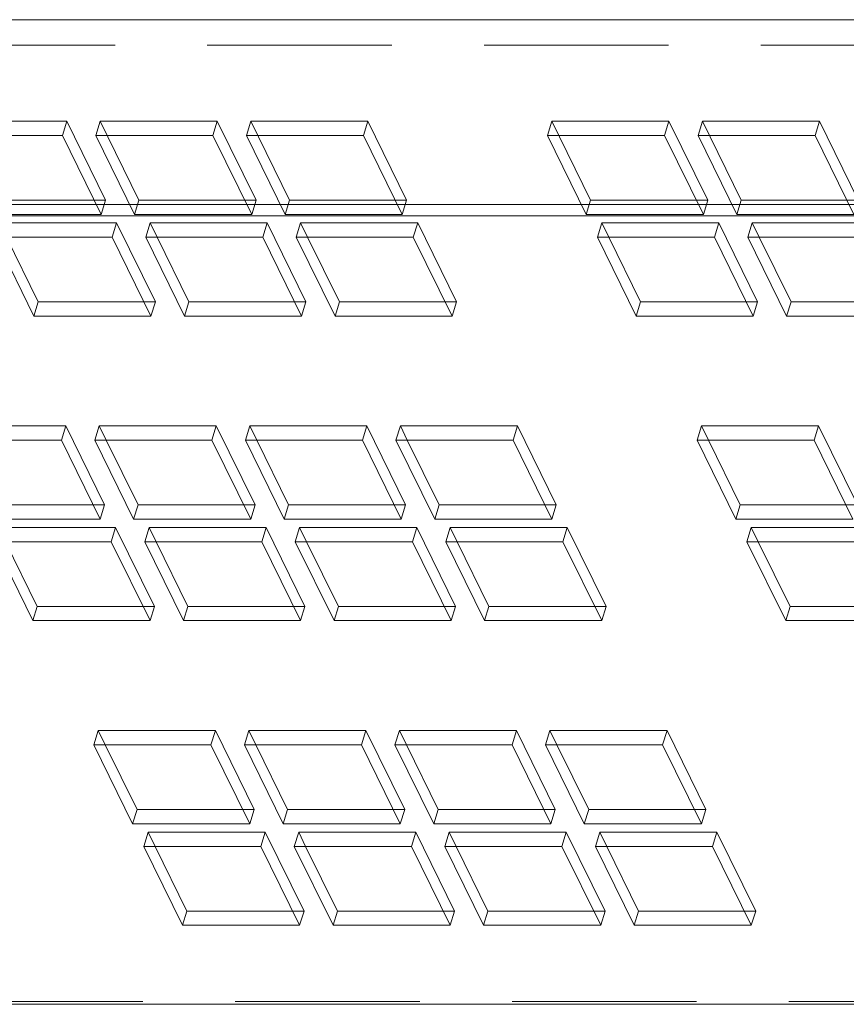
# Model space of a CAD drawing. Header units: millimetres. Extents: x 4497 to 13960, y 12291 to 16372.
# Tile 57 of 217: x 6152 to 6175, y 14212 to 14239. Entities that reach past the tile are written whole.
import ezdxf

# ---------------------------------------------------------------- set-up
doc = ezdxf.new("R2010")
doc.units = ezdxf.units.MM
doc.header["$LTSCALE"] = 0.8
doc.linetypes.add('HIDDEN', pattern=[9.525, 6.35, -3.175])
doc.layers.get('0').update_dxf_attribs({"linetype": 'CONTINUOUS', "lineweight": 0})
doc.layers.add('3', color=5, linetype='HIDDEN', lineweight=0)

msp = doc.modelspace()

# ---------------------------------------------------------------- linework, layer by layer
for p, q in [((6016.951, 14238.821), (6184.031, 14238.821)), ((5988.39, 14233.729), (6182.458, 14233.729)), ((5988.543, 14233.419), (6182.408, 14233.419)), ((6151.333, 14232.835), (6154.556, 14232.835)), ((6152.4, 14230.659), (6151.333, 14232.835)), ((6152.521, 14231.051), (6151.646, 14232.835)), ((6154.556, 14232.835), (6155.624, 14230.659)), ((6155.478, 14232.835), (6158.701, 14232.835)), ((6156.545, 14230.659), (6155.478, 14232.835)), ((6156.666, 14231.051), (6155.791, 14232.835)), ((6158.701, 14232.835), (6159.769, 14230.659)), ((6159.622, 14232.835), (6162.846, 14232.835)), ((6160.69, 14230.659), (6159.622, 14232.835)), ((6160.811, 14231.051), (6159.936, 14232.835)), ((6162.846, 14232.835), (6163.914, 14230.659)), ((6167.912, 14232.835), (6171.136, 14232.835)), ((6168.98, 14230.659), (6167.912, 14232.835)), ((6169.101, 14231.051), (6168.225, 14232.835)), ((6171.136, 14232.835), (6172.203, 14230.659)), ((6172.057, 14232.835), (6175.28, 14232.835)), ((6173.124, 14230.659), (6172.057, 14232.835)), ((6173.245, 14231.051), (6172.37, 14232.835)), ((6152.521, 14231.051), (6152.4, 14230.659)), ((6155.432, 14231.051), (6152.521, 14231.051)), ((6156.666, 14231.051), (6156.545, 14230.659)), ((6159.577, 14231.051), (6156.666, 14231.051)), ((6160.811, 14231.051), (6160.69, 14230.659)), ((6163.721, 14231.051), (6160.811, 14231.051)), ((6169.101, 14231.051), (6168.98, 14230.659)), ((6172.011, 14231.051), (6169.101, 14231.051)), ((6173.245, 14231.051), (6173.124, 14230.659)), ((6176.156, 14231.051), (6173.245, 14231.051)), ((6155.624, 14230.659), (6152.4, 14230.659)), ((6159.769, 14230.659), (6156.545, 14230.659)), ((6163.914, 14230.659), (6160.69, 14230.659)), ((6172.203, 14230.659), (6168.98, 14230.659)), ((6176.348, 14230.659), (6173.124, 14230.659)), ((6149.933, 14227.24), (6153.157, 14227.24)), ((6153.157, 14227.24), (6154.225, 14225.065)), ((6154.078, 14227.24), (6157.302, 14227.24)), ((6155.146, 14225.065), (6154.078, 14227.24)), ((6155.267, 14225.456), (6154.391, 14227.24)), ((6157.302, 14227.24), (6158.37, 14225.065)), ((6158.223, 14227.24), (6161.447, 14227.24)), ((6159.291, 14225.065), (6158.223, 14227.24)), ((6159.412, 14225.456), (6158.536, 14227.24)), ((6161.447, 14227.24), (6162.514, 14225.065)), ((6162.368, 14227.24), (6165.591, 14227.24)), ((6163.435, 14225.065), (6162.368, 14227.24)), ((6163.556, 14225.456), (6162.681, 14227.24)), ((6165.591, 14227.24), (6166.659, 14225.065)), ((6170.657, 14227.24), (6173.881, 14227.24)), ((6171.725, 14225.065), (6170.657, 14227.24)), ((6171.846, 14225.456), (6170.97, 14227.24)), ((6173.881, 14227.24), (6174.949, 14225.065)), ((6154.033, 14225.456), (6151.122, 14225.456)), ((6155.267, 14225.456), (6155.146, 14225.065)), ((6158.177, 14225.456), (6155.267, 14225.456)), ((6159.412, 14225.456), (6159.291, 14225.065)), ((6162.322, 14225.456), (6159.412, 14225.456)), ((6163.556, 14225.456), (6163.435, 14225.065)), ((6166.467, 14225.456), (6163.556, 14225.456)), ((6171.846, 14225.456), (6171.725, 14225.065)), ((6174.756, 14225.456), (6171.846, 14225.456)), ((6154.225, 14225.065), (6151.001, 14225.065)), ((6158.37, 14225.065), (6155.146, 14225.065)), ((6162.514, 14225.065), (6159.291, 14225.065)), ((6166.659, 14225.065), (6163.435, 14225.065)), ((6174.949, 14225.065), (6171.725, 14225.065)), ((6151.306, 14224.443), (6154.53, 14224.443)), ((6152.374, 14222.268), (6151.306, 14224.443)), ((6152.495, 14222.659), (6151.619, 14224.443)), ((6154.53, 14224.443), (6155.597, 14222.268)), ((6155.451, 14224.443), (6158.675, 14224.443)), ((6156.518, 14222.268), (6155.451, 14224.443)), ((6156.64, 14222.659), (6155.764, 14224.443)), ((6158.675, 14224.443), (6159.742, 14222.268)), ((6159.596, 14224.443), (6162.819, 14224.443)), ((6160.663, 14222.268), (6159.596, 14224.443)), ((6160.784, 14222.659), (6159.909, 14224.443)), ((6162.819, 14224.443), (6163.887, 14222.268)), ((6163.74, 14224.443), (6166.964, 14224.443)), ((6164.808, 14222.268), (6163.74, 14224.443)), ((6164.929, 14222.659), (6164.054, 14224.443)), ((6166.964, 14224.443), (6168.032, 14222.268)), ((6172.03, 14224.443), (6175.254, 14224.443)), ((6173.098, 14222.268), (6172.03, 14224.443)), ((6173.219, 14222.659), (6172.343, 14224.443)), ((6152.495, 14222.659), (6152.374, 14222.268)), ((6155.405, 14222.659), (6152.495, 14222.659)), ((6156.64, 14222.659), (6156.518, 14222.268)), ((6159.55, 14222.659), (6156.64, 14222.659)), ((6160.784, 14222.659), (6160.663, 14222.268)), ((6163.695, 14222.659), (6160.784, 14222.659)), ((6164.929, 14222.659), (6164.808, 14222.268)), ((6167.84, 14222.659), (6164.929, 14222.659)), ((6173.219, 14222.659), (6173.098, 14222.268)), ((6176.129, 14222.659), (6173.219, 14222.659)), ((6155.597, 14222.268), (6152.374, 14222.268)), ((6159.742, 14222.268), (6156.518, 14222.268)), ((6163.887, 14222.268), (6160.663, 14222.268)), ((6168.032, 14222.268), (6164.808, 14222.268)), ((6176.321, 14222.268), (6173.098, 14222.268)), ((6154.051, 14218.849), (6157.275, 14218.849)), ((6155.119, 14216.673), (6154.051, 14218.849)), ((6155.24, 14217.065), (6154.365, 14218.849)), ((6157.275, 14218.849), (6158.343, 14216.673)), ((6158.196, 14218.849), (6161.42, 14218.849)), ((6159.264, 14216.673), (6158.196, 14218.849)), ((6159.385, 14217.065), (6158.509, 14218.849)), ((6161.42, 14218.849), (6162.488, 14216.673)), ((6162.341, 14218.849), (6165.565, 14218.849)), ((6163.409, 14216.673), (6162.341, 14218.849)), ((6163.53, 14217.065), (6162.654, 14218.849)), ((6165.565, 14218.849), (6166.632, 14216.673)), ((6166.486, 14218.849), (6169.709, 14218.849)), ((6167.553, 14216.673), (6166.486, 14218.849)), ((6167.674, 14217.065), (6166.799, 14218.849)), ((6169.709, 14218.849), (6170.777, 14216.673)), ((6155.24, 14217.065), (6155.119, 14216.673)), ((6158.151, 14217.065), (6155.24, 14217.065)), ((6159.385, 14217.065), (6159.264, 14216.673)), ((6162.295, 14217.065), (6159.385, 14217.065)), ((6163.53, 14217.065), (6163.409, 14216.673)), ((6166.44, 14217.065), (6163.53, 14217.065)), ((6167.674, 14217.065), (6167.553, 14216.673)), ((6170.585, 14217.065), (6167.674, 14217.065)), ((6158.343, 14216.673), (6155.119, 14216.673)), ((6162.488, 14216.673), (6159.264, 14216.673)), ((6166.632, 14216.673), (6163.409, 14216.673)), ((6170.777, 14216.673), (6167.553, 14216.673)), ((6155.424, 14216.051), (6158.648, 14216.051)), ((6156.492, 14213.876), (6155.424, 14216.051)), ((6156.613, 14214.267), (6155.737, 14216.051)), ((6158.648, 14216.051), (6159.715, 14213.876)), ((6159.569, 14216.051), (6162.793, 14216.051)), ((6160.637, 14213.876), (6159.569, 14216.051)), ((6160.758, 14214.267), (6159.882, 14216.051)), ((6162.793, 14216.051), (6163.86, 14213.876)), ((6163.714, 14216.051), (6166.937, 14216.051)), ((6164.781, 14213.876), (6163.714, 14216.051)), ((6164.902, 14214.267), (6164.027, 14216.051)), ((6166.937, 14216.051), (6168.005, 14213.876)), ((6167.858, 14216.051), (6171.082, 14216.051)), ((6168.926, 14213.876), (6167.858, 14216.051)), ((6169.047, 14214.267), (6168.172, 14216.051)), ((6171.082, 14216.051), (6172.15, 14213.876)), ((6156.613, 14214.267), (6156.492, 14213.876)), ((6159.523, 14214.267), (6156.613, 14214.267)), ((6160.758, 14214.267), (6160.637, 14213.876)), ((6163.668, 14214.267), (6160.758, 14214.267)), ((6164.902, 14214.267), (6164.781, 14213.876)), ((6167.813, 14214.267), (6164.902, 14214.267)), ((6169.047, 14214.267), (6168.926, 14213.876)), ((6171.958, 14214.267), (6169.047, 14214.267)), ((6159.715, 14213.876), (6156.492, 14213.876)), ((6163.86, 14213.876), (6160.637, 14213.876)), ((6168.005, 14213.876), (6164.781, 14213.876)), ((6172.15, 14213.876), (6168.926, 14213.876)), ((5999.644, 14211.7), (6175.696, 14211.7))]:
    msp.add_line(p, q)
at = {"layer": '3'}
for p, q in [((5989.535, 14238.119), (6184.523, 14238.119)), ((6150.081, 14236.024), (6153.305, 14236.024)), ((6153.305, 14236.024), (6153.184, 14235.632)), ((6153.305, 14236.024), (6154.372, 14233.848)), ((6154.226, 14236.024), (6154.105, 14235.632)), ((6154.226, 14236.024), (6157.45, 14236.024)), ((6155.294, 14233.848), (6154.226, 14236.024)), ((6157.45, 14236.024), (6157.329, 14235.632)), ((6157.45, 14236.024), (6158.517, 14233.848)), ((6158.371, 14236.024), (6158.25, 14235.632)), ((6158.371, 14236.024), (6161.594, 14236.024)), ((6159.438, 14233.848), (6158.371, 14236.024)), ((6161.594, 14236.024), (6161.473, 14235.632)), ((6161.594, 14236.024), (6162.662, 14233.848)), ((6166.66, 14236.024), (6166.539, 14235.632)), ((6166.66, 14236.024), (6169.884, 14236.024)), ((6167.728, 14233.848), (6166.66, 14236.024)), ((6169.884, 14236.024), (6169.763, 14235.632)), ((6169.884, 14236.024), (6170.952, 14233.848)), ((6170.805, 14236.024), (6170.684, 14235.632)), ((6170.805, 14236.024), (6174.029, 14236.024)), ((6171.873, 14233.848), (6170.805, 14236.024)), ((6174.029, 14236.024), (6173.908, 14235.632)), ((6174.029, 14236.024), (6175.096, 14233.848)), ((6149.96, 14235.632), (6153.184, 14235.632)), ((6153.184, 14235.632), (6154.251, 14233.457)), ((6154.105, 14235.632), (6157.329, 14235.632)), ((6155.173, 14233.457), (6154.105, 14235.632)), ((6157.329, 14235.632), (6158.396, 14233.457)), ((6158.25, 14235.632), (6161.473, 14235.632)), ((6159.317, 14233.457), (6158.25, 14235.632)), ((6161.473, 14235.632), (6162.541, 14233.457)), ((6166.539, 14235.632), (6169.763, 14235.632)), ((6167.607, 14233.457), (6166.539, 14235.632)), ((6169.763, 14235.632), (6170.831, 14233.457)), ((6170.684, 14235.632), (6173.908, 14235.632)), ((6171.752, 14233.457), (6170.684, 14235.632)), ((6173.908, 14235.632), (6174.975, 14233.457)), ((6154.372, 14233.848), (6151.149, 14233.848)), ((6154.372, 14233.848), (6154.251, 14233.457)), ((6155.294, 14233.848), (6155.173, 14233.457)), ((6158.517, 14233.848), (6155.294, 14233.848)), ((6158.517, 14233.848), (6158.396, 14233.457)), ((6159.438, 14233.848), (6159.317, 14233.457)), ((6162.662, 14233.848), (6159.438, 14233.848)), ((6162.662, 14233.848), (6162.541, 14233.457)), ((6167.728, 14233.848), (6167.607, 14233.457)), ((6170.952, 14233.848), (6167.728, 14233.848)), ((6170.952, 14233.848), (6170.831, 14233.457)), ((6171.873, 14233.848), (6171.752, 14233.457)), ((6175.096, 14233.848), (6171.873, 14233.848)), ((6154.251, 14233.457), (6151.028, 14233.457)), ((6158.396, 14233.457), (6155.173, 14233.457)), ((6162.541, 14233.457), (6159.317, 14233.457)), ((6170.831, 14233.457), (6167.607, 14233.457)), ((6174.975, 14233.457), (6171.752, 14233.457)), ((6151.454, 14233.227), (6154.678, 14233.227)), ((6154.678, 14233.227), (6154.556, 14232.835)), ((6154.678, 14233.227), (6155.745, 14231.051)), ((6155.599, 14233.227), (6155.478, 14232.835)), ((6155.599, 14233.227), (6158.822, 14233.227)), ((6155.791, 14232.835), (6155.599, 14233.227)), ((6158.822, 14233.227), (6158.701, 14232.835)), ((6158.822, 14233.227), (6159.89, 14231.051)), ((6159.743, 14233.227), (6159.622, 14232.835)), ((6159.743, 14233.227), (6162.967, 14233.227)), ((6159.936, 14232.835), (6159.743, 14233.227)), ((6162.967, 14233.227), (6162.846, 14232.835)), ((6162.967, 14233.227), (6164.035, 14231.051)), ((6168.033, 14233.227), (6167.912, 14232.835)), ((6168.033, 14233.227), (6171.257, 14233.227)), ((6168.225, 14232.835), (6168.033, 14233.227)), ((6171.257, 14233.227), (6171.136, 14232.835)), ((6171.257, 14233.227), (6172.324, 14231.051)), ((6172.178, 14233.227), (6172.057, 14232.835)), ((6172.178, 14233.227), (6175.401, 14233.227)), ((6172.37, 14232.835), (6172.178, 14233.227)), ((6155.745, 14231.051), (6155.432, 14231.051)), ((6155.745, 14231.051), (6155.624, 14230.659)), ((6159.89, 14231.051), (6159.577, 14231.051)), ((6159.89, 14231.051), (6159.769, 14230.659)), ((6164.035, 14231.051), (6163.721, 14231.051)), ((6164.035, 14231.051), (6163.914, 14230.659)), ((6172.324, 14231.051), (6172.011, 14231.051)), ((6172.324, 14231.051), (6172.203, 14230.659)), ((6150.054, 14227.632), (6153.278, 14227.632)), ((6153.278, 14227.632), (6153.157, 14227.24)), ((6153.278, 14227.632), (6154.346, 14225.456)), ((6154.199, 14227.632), (6154.078, 14227.24)), ((6154.199, 14227.632), (6157.423, 14227.632)), ((6154.391, 14227.24), (6154.199, 14227.632)), ((6157.423, 14227.632), (6157.302, 14227.24)), ((6157.423, 14227.632), (6158.491, 14225.456)), ((6158.344, 14227.632), (6158.223, 14227.24)), ((6158.344, 14227.632), (6161.568, 14227.632)), ((6158.536, 14227.24), (6158.344, 14227.632)), ((6161.568, 14227.632), (6161.447, 14227.24)), ((6161.568, 14227.632), (6162.635, 14225.456)), ((6162.489, 14227.632), (6162.368, 14227.24)), ((6162.489, 14227.632), (6165.712, 14227.632)), ((6162.681, 14227.24), (6162.489, 14227.632)), ((6165.712, 14227.632), (6165.591, 14227.24)), ((6165.712, 14227.632), (6166.78, 14225.456)), ((6170.778, 14227.632), (6170.657, 14227.24)), ((6170.778, 14227.632), (6174.002, 14227.632)), ((6170.97, 14227.24), (6170.778, 14227.632)), ((6174.002, 14227.632), (6173.881, 14227.24)), ((6174.002, 14227.632), (6175.07, 14225.456)), ((6154.346, 14225.456), (6154.033, 14225.456)), ((6154.346, 14225.456), (6154.225, 14225.065)), ((6158.491, 14225.456), (6158.177, 14225.456)), ((6158.491, 14225.456), (6158.37, 14225.065)), ((6162.635, 14225.456), (6162.322, 14225.456)), ((6162.635, 14225.456), (6162.514, 14225.065)), ((6166.78, 14225.456), (6166.467, 14225.456)), ((6166.78, 14225.456), (6166.659, 14225.065)), ((6175.07, 14225.456), (6174.756, 14225.456)), ((6151.427, 14224.835), (6154.651, 14224.835)), ((6154.651, 14224.835), (6154.53, 14224.443)), ((6154.651, 14224.835), (6155.718, 14222.659)), ((6155.572, 14224.835), (6155.451, 14224.443)), ((6155.572, 14224.835), (6158.796, 14224.835)), ((6155.764, 14224.443), (6155.572, 14224.835)), ((6158.796, 14224.835), (6158.675, 14224.443)), ((6158.796, 14224.835), (6159.863, 14222.659)), ((6159.717, 14224.835), (6159.596, 14224.443)), ((6159.717, 14224.835), (6162.94, 14224.835)), ((6159.909, 14224.443), (6159.717, 14224.835)), ((6162.94, 14224.835), (6162.819, 14224.443)), ((6162.94, 14224.835), (6164.008, 14222.659)), ((6163.861, 14224.835), (6163.74, 14224.443)), ((6163.861, 14224.835), (6167.085, 14224.835)), ((6164.054, 14224.443), (6163.861, 14224.835)), ((6167.085, 14224.835), (6166.964, 14224.443)), ((6167.085, 14224.835), (6168.153, 14222.659)), ((6172.151, 14224.835), (6172.03, 14224.443)), ((6172.151, 14224.835), (6175.375, 14224.835)), ((6172.343, 14224.443), (6172.151, 14224.835)), ((6155.718, 14222.659), (6155.405, 14222.659)), ((6155.718, 14222.659), (6155.597, 14222.268)), ((6159.863, 14222.659), (6159.55, 14222.659)), ((6159.863, 14222.659), (6159.742, 14222.268)), ((6164.008, 14222.659), (6163.695, 14222.659)), ((6164.008, 14222.659), (6163.887, 14222.268)), ((6168.153, 14222.659), (6167.84, 14222.659)), ((6168.153, 14222.659), (6168.032, 14222.268)), ((6154.172, 14219.24), (6154.051, 14218.849)), ((6154.172, 14219.24), (6157.396, 14219.24)), ((6154.365, 14218.849), (6154.172, 14219.24)), ((6157.396, 14219.24), (6157.275, 14218.849)), ((6157.396, 14219.24), (6158.464, 14217.065)), ((6158.317, 14219.24), (6158.196, 14218.849)), ((6158.317, 14219.24), (6161.541, 14219.24)), ((6158.509, 14218.849), (6158.317, 14219.24)), ((6161.541, 14219.24), (6161.42, 14218.849)), ((6161.541, 14219.24), (6162.609, 14217.065)), ((6162.462, 14219.24), (6162.341, 14218.849)), ((6162.462, 14219.24), (6165.686, 14219.24)), ((6162.654, 14218.849), (6162.462, 14219.24)), ((6165.686, 14219.24), (6165.565, 14218.849)), ((6165.686, 14219.24), (6166.753, 14217.065)), ((6166.607, 14219.24), (6166.486, 14218.849)), ((6166.607, 14219.24), (6169.831, 14219.24)), ((6166.799, 14218.849), (6166.607, 14219.24)), ((6169.831, 14219.24), (6169.709, 14218.849)), ((6169.831, 14219.24), (6170.898, 14217.065)), ((6158.464, 14217.065), (6158.151, 14217.065)), ((6158.464, 14217.065), (6158.343, 14216.673)), ((6162.609, 14217.065), (6162.295, 14217.065)), ((6162.609, 14217.065), (6162.488, 14216.673)), ((6166.753, 14217.065), (6166.44, 14217.065)), ((6166.753, 14217.065), (6166.632, 14216.673)), ((6170.898, 14217.065), (6170.585, 14217.065)), ((6170.898, 14217.065), (6170.777, 14216.673)), ((6155.545, 14216.443), (6155.424, 14216.051)), ((6155.545, 14216.443), (6158.769, 14216.443)), ((6155.737, 14216.051), (6155.545, 14216.443)), ((6158.769, 14216.443), (6158.648, 14216.051)), ((6158.769, 14216.443), (6159.837, 14214.267)), ((6159.69, 14216.443), (6159.569, 14216.051)), ((6159.69, 14216.443), (6162.914, 14216.443)), ((6159.882, 14216.051), (6159.69, 14216.443)), ((6162.914, 14216.443), (6162.793, 14216.051)), ((6162.914, 14216.443), (6163.981, 14214.267)), ((6163.835, 14216.443), (6163.714, 14216.051)), ((6163.835, 14216.443), (6167.058, 14216.443)), ((6164.027, 14216.051), (6163.835, 14216.443)), ((6167.058, 14216.443), (6166.937, 14216.051)), ((6167.058, 14216.443), (6168.126, 14214.267)), ((6167.979, 14216.443), (6167.858, 14216.051)), ((6167.979, 14216.443), (6171.203, 14216.443)), ((6168.172, 14216.051), (6167.979, 14216.443)), ((6171.203, 14216.443), (6171.082, 14216.051)), ((6171.203, 14216.443), (6172.271, 14214.267)), ((6159.837, 14214.267), (6159.523, 14214.267)), ((6159.837, 14214.267), (6159.715, 14213.876)), ((6163.981, 14214.267), (6163.668, 14214.267)), ((6163.981, 14214.267), (6163.86, 14213.876)), ((6168.126, 14214.267), (6167.813, 14214.267)), ((6168.126, 14214.267), (6168.005, 14213.876)), ((6172.271, 14214.267), (6171.958, 14214.267)), ((6172.271, 14214.267), (6172.15, 14213.876)), ((6201.123, 14211.781), (6030.22, 14211.781))]:
    msp.add_line(p, q, dxfattribs=at)

doc.saveas('drawing.dxf')
